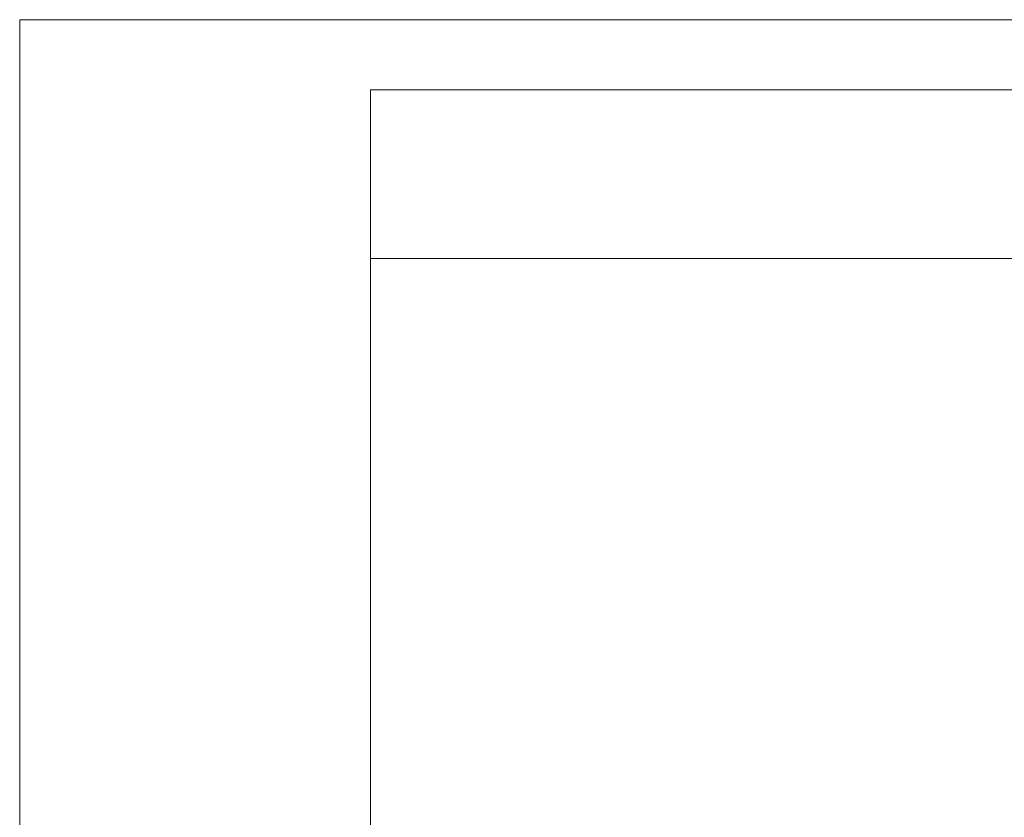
# Model space of a CAD drawing. Header units: millimetres. Extents: x 51337 to 61814, y -21781 to -12277.
# Tile 98 of 256: x 51371 to 53616, y -14096 to -12277. Entities that reach past the tile are written whole.
import ezdxf
from ezdxf.enums import TextEntityAlignment as Align

# ---------------------------------------------------------------- set-up
doc = ezdxf.new("R2010")
doc.units = ezdxf.units.MM
doc.header["$LTSCALE"] = 0.3175
for name, color, linetype, lineweight in [('1轮廓实线层', 7, 'Continuous', 18), ('2细线层', 4, 'Continuous', 13), ('6文字层', 3, 'Continuous', 13), ('sub', 1, 'Continuous', 18), ('图框层', 7, 'Continuous', 18)]:
    doc.layers.add(name, color=color, linetype=linetype, lineweight=lineweight)
doc.styles.add('PC_TEXTSTYLE', font='ISOCP.SHX', dxfattribs={"width": 0.707, "bigfont": 'GBCBIG.SHX'})

# ---------------------------------------------------------------- blocks, each defined once
blk = doc.blocks.new('ZwmFrameMain_A4^_^无分区图框^_^portrait')
at = {"layer": '1轮廓实线层'}
for p in [(0, 0), (180, 287)]:
    blk.add_line(p, (0, 287), dxfattribs=at)
at = {"layer": '2细线层'}
for p in [(-25, -5), (185, 292)]:
    blk.add_line(p, (-25, 292), dxfattribs=at)
blk = doc.blocks.new('ZwmFrameMain_图样代号')
at = {"layer": '2细线层', "linetype": 'Continuous'}
for p in [(60, 0), (0, -12)]:
    blk.add_line(p, (60, -12), dxfattribs=at)
at = {"layer": '6文字层', "style": 'PC_TEXTSTYLE', "width": 2.827942}
blk.add_attdef('图样代号', text='', height=7, rotation=180, dxfattribs=at).set_placement((58.24, -2.403), (2.346, -2.403), align=Align.FIT)

msp = doc.modelspace()

# ---------------------------------------------------------------- linework, layer by layer
at = {"layer": 'sub', "color": 4, "ltscale": 30}
msp.add_arc((55222.94446, -15367.20784), 1860.32904, 295, 195, dxfattribs=at)

# ---------------------------------------------------------------- block references
at = {"layer": '图框层', "xscale": 32, "yscale": 32, "zscale": 32}
for name, p in [('ZwmFrameMain_A4^_^无分区图框^_^portrait', (52170.97696, -21621.45419)), ('ZwmFrameMain_图样代号', (52170.97696, -12437.45419))]:
    msp.add_blockref(name, p, dxfattribs=at)

doc.saveas('drawing.dxf')
